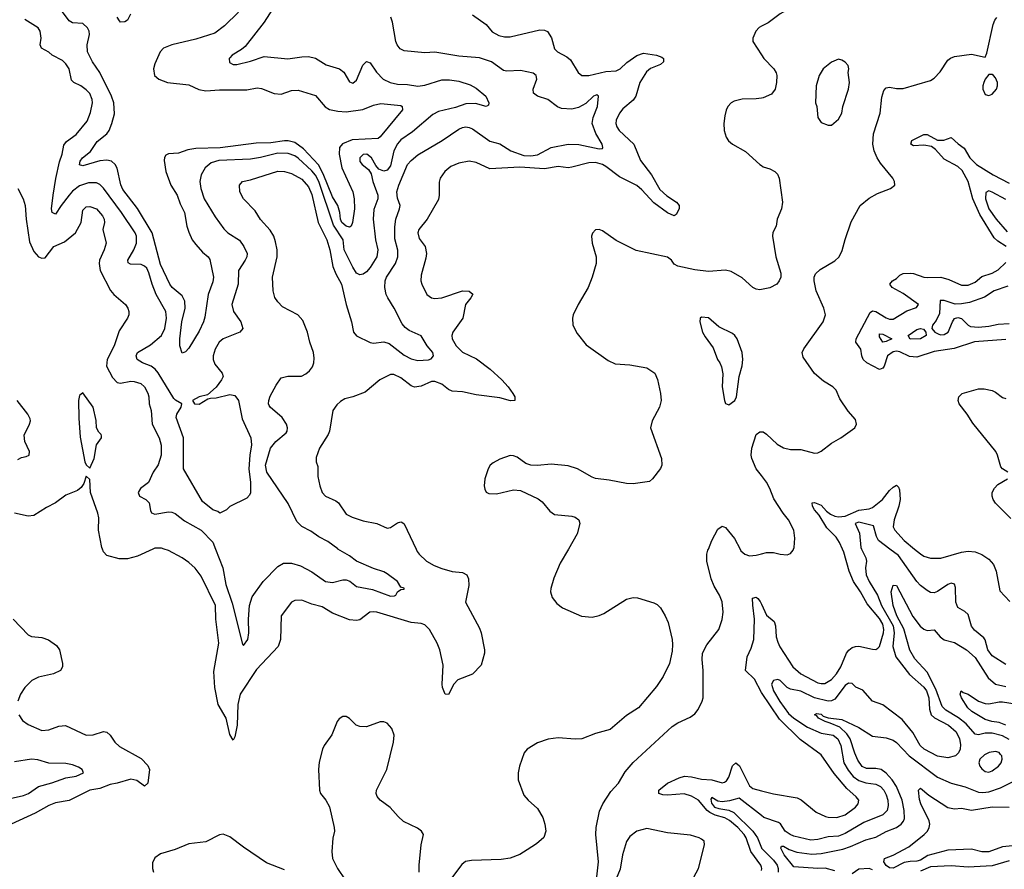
# Model space of a CAD drawing. Header units: inches. Extents: x 1694797 to 1849917, y 907313 to 1017959.
# Tile 189 of 256: x 1755660 to 1761421, y 948126 to 953097. Entities that reach past the tile are written whole.
import ezdxf

# ---------------------------------------------------------------- set-up
doc = ezdxf.new("R2010")
doc.units = ezdxf.units.IN
doc.header["$MEASUREMENT"] = 0
for name, color, linetype in [('B7954', 7, 'Continuous'), ('B7955', 7, 'Continuous'), ('B7964', 7, 'Continuous'), ('B7965', 7, 'Continuous')]:
    doc.layers.add(name, color=color, linetype=linetype)

msp = doc.modelspace()

# ---------------------------------------------------------------- linework, layer by layer
at = {"layer": 'B7954', "color": 5}
for points, elevation in [([(1756439.5, 950000), (1756350, 949958.9), (1756290, 949942.2), (1756242, 949942), (1756170, 949962), (1756150, 949983.7), (1756143.7, 950000)], 780), ([(1757979.7, 950000), (1757986.2, 949986.2), (1757997.6, 949970), (1758040.3, 949930), (1758084.3, 949904.3), (1758130, 949886.9), (1758190, 949868.9), (1758250, 949862.6), (1758276.4, 949850), (1758285.7, 949825.7), (1758287.3, 949787.3), (1758269.2, 949690), (1758350, 949537), (1758359.8, 949510), (1758379.8, 949410), (1758379.6, 949390), (1758360.4, 949319.6), (1758310, 949267.3), (1758224.3, 949235.7), (1758199.6, 949210), (1758170, 949149.2), (1758150, 949151.8), (1758134.8, 949190), (1758131.7, 949210), (1758138.6, 949321.4), (1758118.5, 949410), (1758103.2, 949450), (1758057.2, 949530), (1758030, 949557.5), (1758010, 949563.7), (1757950, 949569.3), (1757750, 949630.5), (1757730, 949632.8), (1757708.4, 949630), (1757650, 949586.2), (1757630, 949582.4), (1757590, 949585.4), (1757490, 949624.4), (1757430, 949662), (1757370, 949677.7), (1757310, 949701.3), (1757270, 949699.5), (1757250, 949689.2), (1757190.5, 949610), (1757186, 949470), (1757171.7, 949430), (1757044.8, 949295.2), (1756950.1, 949150), (1756936.1, 949090), (1756932.5, 948970), (1756918.7, 948901.3), (1756910, 948881.2), (1756890, 948914.5), (1756867.8, 949010), (1756822.3, 949090), (1756801.2, 949190), (1756796.2, 949283.8), (1756826.2, 949450), (1756807, 949590), (1756805.5, 949670), (1756721.6, 949841.6), (1756687.5, 949887.5), (1756650, 949921.5), (1756610, 949948.7), (1756531.2, 949991.2), (1756505.4, 950000)], 780), ([(1756805.8, 950000), (1756848.7, 949890), (1756867, 949793), (1756902.5, 949682.5), (1756962.8, 949442.8), (1756970, 949435.1), (1756994.4, 949470), (1757000.2, 949510), (1756998.7, 949590), (1757004.3, 949670), (1757019.6, 949720.4), (1757084, 949810), (1757170, 949897.2), (1757203.5, 949916.5), (1757250, 949917.9), (1757302.2, 949902.2), (1757370, 949867), (1757450, 949810.5), (1757490, 949804.8), (1757550, 949820.6), (1757570, 949820.7), (1757591.1, 949811.1), (1757630, 949781.8), (1757723.9, 949763.9), (1757830, 949725.1), (1757854, 949726), (1757861, 949730), (1757871.3, 949750), (1757890, 949764), (1757910, 949766), (1757910, 949770.4), (1757890, 949776), (1757871.5, 949810), (1757810, 949855), (1757790, 949867.1), (1757730, 949885.4), (1757630, 949928.2), (1757590, 949961.2), (1757522.3, 950000)], 760), ([(1758870.5, 950000), (1758823, 949917), (1758785.2, 949830), (1758767.2, 949770), (1758765.3, 949750), (1758775.8, 949715.8), (1758802.2, 949682.2), (1758835.2, 949655.2), (1758947.3, 949607.3), (1759010, 949602.3), (1759050, 949610.3), (1759078, 949622), (1759210, 949706.4), (1759250, 949717), (1759274.7, 949714.7), (1759370, 949685.7), (1759390, 949676.5), (1759410, 949656.4), (1759437.6, 949610), (1759454.9, 949570), (1759477, 949470), (1759479, 949441), (1759477.3, 949402.7), (1759462, 949330), (1759425.3, 949254.7), (1759385.1, 949194.9), (1759280.5, 949070), (1759210, 949025.1), (1759115, 948945), (1759030, 948920.4), (1758950, 948889.8), (1758910, 948887.6), (1758810, 948895.3), (1758752, 948888), (1758690, 948865.7), (1758630.2, 948829.8), (1758612.7, 948807.3), (1758583.7, 948730), (1758575.8, 948690), (1758577.6, 948650), (1758610, 948560.7), (1758634.9, 948530), (1758690, 948482.4), (1758720.9, 948430), (1758733.1, 948390), (1758737.6, 948350), (1758727.3, 948312.7), (1758684.8, 948275.2), (1758630, 948239.6), (1758586.4, 948213.6), (1758528.9, 948191.1), (1758477.3, 948182.7), (1758302.8, 948177.2), (1758269.1, 948170.9), (1758246.8, 948153.2), (1758152, 948028)], 820), ([(1759031.1, 948030), (1759047.6, 948170), (1759030.4, 948330), (1759032.7, 948370), (1759053.3, 948466.7), (1759071.8, 948508.2), (1759119.3, 948580.7), (1759164.2, 948630), (1759203.4, 948696.6), (1759249.2, 948750.8), (1759478.6, 948961.4), (1759510, 948984), (1759582.9, 949017.1), (1759610, 949036.4), (1759630, 949062), (1759652.8, 949110), (1759658.3, 949130), (1759659.8, 949170), (1759659.2, 949290), (1759653.6, 949353.6), (1759656, 949390), (1759680, 949440), (1759750.7, 949530), (1759770, 949587.3), (1759776.8, 949630), (1759770, 949692), (1759755.4, 949730), (1759723.3, 949783.3), (1759705.4, 949825.4), (1759680.2, 949930), (1759681, 949970), (1759686.8, 949993.2), (1759689.5, 950000)], 820), ([(1759874.9, 950000), (1759880.2, 949990), (1759903.1, 949970), (1759930, 949960.7), (1759970, 949963.8), (1760000, 949972)], 820), ([(1759999.9, 949159.9), (1759958.9, 949238.9), (1759906.1, 949290), (1759916.1, 949370), (1759940, 949420), (1759955.4, 949470), (1759960.1, 949590), (1759948.9, 949671.1), (1759948.1, 949711.9), (1759970, 949718.8), (1759979.8, 949710), (1759993.1, 949693.1), (1760000, 949678.3)], 780), ([(1755621.1, 949590), (1755710, 949498.9), (1755730, 949489.1), (1755790, 949482.2), (1755829.4, 949469.4), (1755875.6, 949435.6), (1755892.4, 949410), (1755910.3, 949330), (1755910.3, 949310), (1755898.4, 949290), (1755857.3, 949270), (1755770, 949250.5), (1755730.3, 949230), (1755690.2, 949190), (1755664.4, 949150), (1755650.2, 949110)], 780), ([(1755655.3, 949030), (1755676.2, 948996.2), (1755710, 948972.7), (1755790, 948939.1), (1755830, 948941.2), (1755890, 948963.5), (1755927.9, 948967.9), (1756050, 948911.8), (1756090, 948913.8), (1756150, 948931.6), (1756170, 948928.7), (1756190, 948910.4), (1756216.1, 948870), (1756244.1, 948844.1), (1756370, 948775.2), (1756410, 948732.9), (1756418.9, 948710), (1756409.2, 948630.8), (1756390, 948613.3), (1756344.8, 948644.8), (1756310, 948654.3), (1756230, 948629.2), (1756190, 948622.5), (1756130, 948599.4), (1756070, 948589.8), (1755950, 948528.1), (1755870, 948514.8), (1755830, 948500.3), (1755750, 948455.1), (1755610.4, 948390)], 780), ([(1757996.9, 948110), (1757997.4, 948150), (1758009.7, 948270), (1758022.9, 948330), (1758012, 948350), (1757987.2, 948367.2), (1757905.9, 948405.9), (1757874.3, 948434.3), (1757827.3, 948487.3), (1757769.5, 948530), (1757751.2, 948551.2), (1757746, 948570), (1757748, 948590), (1757807.3, 948710), (1757847.6, 948870), (1757851.6, 948910), (1757838, 948950), (1757810, 948981.2), (1757790, 948989.4), (1757770, 948989.4), (1757690, 948959.6), (1757650, 948961.6), (1757629.4, 948970), (1757590, 949009.4), (1757570, 949019.5), (1757550, 949019.5), (1757530, 949006.6), (1757518.4, 948990), (1757487.2, 948912.8), (1757441.3, 948850), (1757432.2, 948830), (1757413, 948753), (1757408.2, 948710), (1757414, 948590), (1757420.4, 948570), (1757451.3, 948531.3), (1757472.4, 948492.4), (1757500.3, 948370), (1757501.3, 948350), (1757492.1, 948307.9), (1757485.8, 948230), (1757491.3, 948190), (1757519.2, 948130), (1757564.8, 948064.8)], 820), ([(1755551.8, 948528.2), (1755682.7, 948557.3), (1755710.9, 948569.1), (1755770, 948610.3), (1755848.7, 948631.3), (1755930, 948660.4), (1755990, 948671.8), (1756032.7, 948690), (1756026.3, 948710), (1756003.4, 948723.4), (1755970, 948736.6), (1755930, 948745.1), (1755830, 948747.5), (1755766.2, 948766.2), (1755730, 948770.9), (1755630, 948755.2)], 760), ([(1760000, 948138.7), (1759997.1, 948150), (1759938.6, 948230), (1759910.3, 948310), (1759898.6, 948330), (1759862.4, 948370), (1759812.2, 948412.2), (1759786.7, 948426.7), (1759730, 948442.5), (1759697.8, 948457.8), (1759682.6, 948470), (1759631, 948531), (1759590, 948554.4), (1759548.1, 948568.1), (1759450, 948559.9), (1759422.7, 948562.7), (1759399.6, 948570), (1759399.2, 948590), (1759450, 948630.1), (1759518.3, 948661.7), (1759550, 948670.7), (1759590, 948667.4), (1759650, 948653.4), (1759710, 948649.6), (1759770, 948632.7), (1759784.2, 948635.8), (1759795.7, 948644.3), (1759810, 948666), (1759830, 948731.8), (1759850, 948748.1), (1759871, 948731), (1759930, 948613.8), (1759950, 948598.8), (1760000, 948586)], 780), ([(1760000, 948441.2), (1759870, 948542.1), (1759813.3, 948526.7), (1759770, 948521.3), (1759745.1, 948525.1), (1759710, 948546), (1759703.3, 948536.7), (1759707.3, 948512.7), (1759725.2, 948490), (1759750, 948481), (1759810, 948471.3), (1759839.4, 948459.4), (1759949.9, 948350), (1759977.6, 948310), (1760000, 948251.4)], 760), ([(1759589.8, 948050), (1759631.6, 948130), (1759667.6, 948270), (1759664.5, 948290), (1759650, 948301.6), (1759636, 948310), (1759585, 948325), (1759450, 948339.8), (1759330, 948364.4), (1759270, 948349.8), (1759230, 948318.7), (1759210, 948289.6), (1759186.6, 948210), (1759173.5, 948126.5), (1759150.1, 948069.9)], 820), ([(1757210, 948122.5), (1757104, 948164), (1756970, 948255.1), (1756890, 948316.4), (1756850, 948331.5), (1756830, 948327.8), (1756750, 948287.6), (1756650, 948275.8), (1756570, 948241.1), (1756483.6, 948216.4), (1756450, 948192.3), (1756436.7, 948163.3), (1756437.4, 948130), (1756443.6, 948110)], 820)]:
    msp.add_lwpolyline(points, dxfattribs=dict(at, elevation=elevation))
at = {"layer": 'B7955', "color": 5}
for points, elevation in [([(1757140.1, 953159.9), (1757090, 953083.5), (1756978.6, 952941.4), (1756957.7, 952922.3), (1756903, 952890), (1756890, 952875.1), (1756886, 952870), (1756887.3, 952847.3), (1756910, 952834.4), (1756930, 952834.9), (1757010, 952855.6), (1757090, 952882.7), (1757229, 952869), (1757310, 952881.1), (1757350, 952882.3), (1757391.4, 952871.4), (1757452.9, 952832.9), (1757530.7, 952810.7), (1757557.3, 952790), (1757590, 952733.4), (1757610, 952726), (1757630, 952744.4), (1757667.8, 952832.2), (1757690, 952852.2), (1757710, 952844.9), (1757748.4, 952790), (1757787.1, 952750), (1757828.2, 952730), (1757870, 952719.8), (1757930, 952717.8), (1757990, 952708.7), (1758030, 952715.3), (1758130, 952745), (1758175.1, 952744.9), (1758230, 952737.8), (1758295.7, 952715.7), (1758330, 952697.1), (1758388.4, 952650), (1758406, 952610), (1758403.4, 952596.6), (1758390.3, 952589.7), (1758326.2, 952606.2), (1758270, 952604.6), (1758210, 952583.6), (1758110, 952559.3), (1758077.6, 952542.4), (1757959.1, 952440.9), (1757890, 952393.7), (1757870, 952371.6), (1757849.1, 952330), (1757830, 952243.1), (1757810, 952216.4), (1757790, 952210.9), (1757762.2, 952222.2), (1757743.6, 952243.6), (1757719.2, 952290), (1757692, 952310), (1757670, 952308.2), (1757650.3, 952290), (1757650, 952268.5), (1757664.6, 952250), (1757700.5, 952220.5), (1757715.8, 952195.8), (1757726.4, 952150), (1757755.3, 952070), (1757755.5, 952050), (1757733, 951987), (1757728.6, 951930), (1757741.2, 951810), (1757755.4, 951750), (1757749.5, 951710), (1757710, 951647.8), (1757690, 951622.7), (1757670, 951609), (1757650, 951604), (1757630, 951614.5), (1757610, 951649.7), (1757559.5, 951750), (1757552, 951810), (1757495.5, 951895.5), (1757410, 952150.4), (1757390, 952187.3), (1757370, 952212.7), (1757290, 952287.6), (1757270, 952300.6), (1757230, 952314.8), (1757170, 952315.6), (1757069.2, 952290.8), (1757010, 952281.7), (1756825.8, 952274.2), (1756780.1, 952259.9), (1756745.2, 952230), (1756722.4, 952190), (1756713.2, 952150), (1756719.3, 952110), (1756738.9, 952050), (1756804.1, 951944.1), (1756854.1, 951874.1), (1756877, 951850), (1756946.9, 951806.9), (1756972.3, 951770), (1756990.2, 951730), (1756989.3, 951710), (1756980.2, 951690), (1756940.6, 951630), (1756938.5, 951550), (1756900.7, 951430), (1756910.2, 951390), (1756954.7, 951330), (1756966.5, 951290), (1756948.4, 951270), (1756850.1, 951229.9), (1756827.1, 951210), (1756803.2, 951170), (1756791.4, 951130), (1756791.5, 951110), (1756802.3, 951082.3), (1756845.7, 951030), (1756851.6, 951010), (1756840.2, 950990), (1756810, 950947.7), (1756758.2, 950901.8), (1756710, 950890.7), (1756671.9, 950870), (1756682.6, 950850), (1756710, 950847.1), (1756761.9, 950878.1), (1756777.3, 950882.7), (1756810, 950885.5), (1756890, 950904.4), (1756918.5, 950898.5), (1756940.3, 950870), (1756962.3, 950762.3), (1757011.6, 950650), (1757016.6, 950610), (1757006.3, 950550), (1757000.1, 950470), (1757010.7, 950389.3), (1757010.3, 950329.7), (1757005.4, 950314.6), (1756990, 950298), (1756890, 950248), (1756870.9, 950229.1), (1756830.8, 950209.2), (1756818.9, 950218.9), (1756790, 950229.7), (1756730, 950277.4), (1756618.3, 950470), (1756619.5, 950650), (1756576.2, 950770), (1756580.1, 950790), (1756604.1, 950830), (1756608.5, 950850), (1756570.8, 950870.8), (1756561.5, 950881.5), (1756470.6, 951030.6), (1756452, 951052), (1756429.2, 951069.2), (1756378.7, 951090), (1756347.3, 951110), (1756341.5, 951130), (1756349.9, 951150.1), (1756425.5, 951194.5), (1756490, 951250.3), (1756509.2, 951290), (1756519.9, 951350), (1756514.9, 951390), (1756458.6, 951490), (1756435.4, 951550), (1756416.6, 951616.6), (1756403.1, 951643.1), (1756390, 951656), (1756370, 951665), (1756307.5, 951667.5), (1756295.2, 951675.2), (1756293.6, 951690), (1756327.1, 951750), (1756342.7, 951790), (1756343.9, 951830), (1756334.9, 951850), (1756256, 951970), (1756150, 952112.3), (1756130, 952133.1), (1756110, 952142.2), (1756063, 952143), (1756010, 952126), (1755970, 952093.4), (1755949.5, 952070.5), (1755902, 952010), (1755870, 951958.9), (1755849.2, 951969.2), (1755845.9, 951990), (1755855.2, 952070), (1755872.3, 952167.7), (1755893.8, 952266.2), (1755909, 952310), (1755917.6, 952362.4), (1755934.9, 952385.1), (1755990, 952426.3), (1756055.5, 952504.5), (1756073.8, 952553.8), (1756085.3, 952610), (1756084.4, 952630), (1756070, 952665.1), (1756050, 952687.3), (1756016.9, 952710), (1755976.2, 952730), (1755964.1, 952744.1), (1755950, 952809.3), (1755930, 952839.7), (1755910, 952858), (1755850, 952889.6), (1755830, 952906.6), (1755788.7, 952930), (1755779, 952950), (1755786, 952990), (1755779, 953030), (1755768.7, 953050), (1755690, 953098)], 740), ([(1756939.4, 953140.6), (1756858.3, 953061.7), (1756801.6, 953018.4), (1756690, 952983), (1756550, 952949.8), (1756501.1, 952930), (1756481.8, 952910), (1756450, 952839.6), (1756443, 952810), (1756449.4, 952770), (1756473.7, 952750), (1756525.5, 952730), (1756650, 952717.1), (1756708.3, 952688.3), (1756750, 952680.4), (1756830, 952687.2), (1756990, 952687.5), (1757050, 952697.8), (1757074.2, 952694.2), (1757150, 952665.1), (1757190, 952661.6), (1757250, 952682.6), (1757290, 952684.2), (1757390, 952653.2), (1757446.9, 952586.9), (1757472.7, 952572.7), (1757522.1, 952562.1), (1757570, 952559.2), (1757667.8, 952572.2), (1757730, 952597.3), (1757773.1, 952606.9), (1757890, 952594.5), (1757898, 952590), (1757900.2, 952570), (1757770, 952412.1), (1757756.9, 952403.1), (1757604.6, 952395.4), (1757548.9, 952371.1), (1757532.1, 952350), (1757529.1, 952310.9), (1757544.2, 952230), (1757609.4, 952090), (1757618, 952050), (1757619.8, 951990), (1757606.7, 951910), (1757599.5, 951890), (1757590, 951884.4), (1757570, 951889.4), (1757545.6, 951910), (1757536.6, 951930), (1757532.3, 951970), (1757521.2, 952010), (1757490, 952061.3), (1757435.8, 952195.8), (1757408.4, 952248.4), (1757321.4, 952341.4), (1757270, 952378.9), (1757230, 952389), (1757210, 952388.4), (1757130, 952377.3), (1757044.6, 952375.4), (1756832.8, 952347.2), (1756690, 952344.3), (1756644.5, 952335.5), (1756590, 952316), (1756530, 952311.7), (1756516.1, 952303.9), (1756508.3, 952291.7), (1756506.4, 952273.6), (1756515.5, 952210), (1756544, 952130), (1756582, 952070), (1756599.2, 952019.2), (1756624.8, 951970), (1756638.9, 951890), (1756650, 951854.9), (1756670, 951809.1), (1756690, 951781.8), (1756730, 951736.9), (1756762.4, 951710), (1756773.3, 951693.3), (1756794.5, 951590), (1756790, 951564.5), (1756762.1, 951490), (1756743.5, 951356.5), (1756736.1, 951330), (1756710, 951274), (1756650, 951175.1), (1756630, 951153.2), (1756610, 951146), (1756598, 951190), (1756596.8, 951230), (1756609.1, 951330), (1756627.6, 951410), (1756627.3, 951450), (1756610, 951482), (1756551.9, 951530), (1756538.6, 951550), (1756484.3, 951664.3), (1756434.8, 951850), (1756350, 951992.6), (1756264.2, 952104.2), (1756251.9, 952131.9), (1756230, 952228.4), (1756219.6, 952250), (1756196.4, 952270), (1756170, 952275.6), (1756128.5, 952271.5), (1756030, 952241.7), (1756009.1, 952249.1), (1756014.2, 952270), (1756028.4, 952290), (1756074, 952326), (1756114.4, 952385.6), (1756169.8, 952430), (1756184.5, 952450), (1756199.9, 952490), (1756213.9, 952546.1), (1756211.2, 952610), (1756197.1, 952650), (1756130, 952788.9), (1756085.3, 952850), (1756056.2, 952910), (1756054.2, 952950), (1756069.3, 953010), (1756066.6, 953030), (1756057.7, 953050), (1756030, 953075.5), (1755970, 953079.5), (1755950, 953091.4), (1755898.4, 953158.4)], 720), ([(1756307.7, 953130), (1756290, 953095.3), (1756274.9, 953085.1), (1756250, 953082.9), (1756243.6, 953090), (1756230, 953113.2)], 680), ([(1757522.3, 950000), (1757520.8, 950000.8), (1757463.7, 950043.7), (1757410, 950071), (1757364.5, 950104.5), (1757310, 950131.3), (1757281.6, 950161.6), (1757230, 950266.7), (1757105.8, 950450), (1757098.4, 950490), (1757126.7, 950590), (1757159.7, 950630), (1757219.3, 950680.7), (1757226, 950690), (1757227.7, 950710), (1757222, 950730), (1757194.9, 950770), (1757126.4, 950830), (1757120.5, 950840.5), (1757115.8, 950850), (1757117, 950870), (1757125.4, 950894.6), (1757160.7, 950959.3), (1757190, 951001.2), (1757228.7, 951011.3), (1757308.8, 951011.2), (1757334.8, 951025.2), (1757356.3, 951043.7), (1757372.9, 951067.1), (1757382, 951090), (1757383.7, 951116.3), (1757378.5, 951150), (1757358, 951210), (1757344.9, 951270), (1757317.4, 951337.4), (1757288, 951370), (1757198, 951418), (1757170, 951446.4), (1757152.8, 951472.8), (1757142.8, 951510), (1757140.2, 951590), (1757167, 951710), (1757167.5, 951750), (1757157.5, 951797.5), (1757146.9, 951830), (1757125.6, 951865.6), (1757070, 951928.8), (1757038.1, 951978.1), (1756968.9, 952050), (1756948.9, 952090), (1756946, 952130), (1756962.8, 952150), (1757010, 952160.3), (1757170, 952210.5), (1757210, 952208.6), (1757250, 952197.4), (1757310, 952163.9), (1757350, 952118.5), (1757370, 952073.7), (1757406.7, 951910), (1757456.9, 951810), (1757475.5, 951750), (1757492.4, 951652.4), (1757509.3, 951610), (1757542.2, 951550), (1757569.9, 951430), (1757602.4, 951330), (1757612.7, 951270), (1757630, 951247.2), (1757710, 951207.8), (1757730, 951204.1), (1757790, 951213), (1757822.8, 951202.8), (1757910, 951133.7), (1757950, 951112.6), (1757990, 951103.4), (1758052.9, 951107.1), (1758067.7, 951112.3), (1758081.3, 951130), (1758076.9, 951150), (1758044.9, 951190), (1758010, 951246.7), (1757938.8, 951278.8), (1757916.2, 951296.2), (1757898.2, 951318.2), (1757850.9, 951410), (1757813.7, 951470), (1757804.4, 951490), (1757795.8, 951530), (1757799.2, 951570), (1757806.7, 951590), (1757859.4, 951670), (1757873.2, 951710), (1757872, 951748), (1757855.3, 951815.3), (1757854.1, 951885.9), (1757860.1, 951930), (1757883, 951990), (1757886.2, 952010), (1757870, 952053), (1757866.4, 952090), (1757878, 952130), (1757929.3, 952250.7), (1757950, 952274.2), (1757990, 952306.6), (1758132, 952390), (1758230, 952457.8), (1758250, 952467.1), (1758270, 952469.8), (1758290, 952467.4), (1758310, 952458.3), (1758410, 952386.6), (1758470, 952371.3), (1758533.1, 952330), (1758610, 952303.4), (1758650, 952300.9), (1758690, 952307.2), (1758770, 952348.7), (1758868.8, 952368.8), (1758932.1, 952367.9), (1759050, 952342.3), (1759070, 952344.5), (1759072.9, 952350), (1759067.7, 952370), (1759031.6, 952431.6), (1759010.2, 952490), (1759015.1, 952524.9), (1759041.1, 952590), (1759047.3, 952650), (1759036.9, 952656.9), (1759018.4, 952650), (1758973.1, 952606.9), (1758930, 952583.6), (1758890, 952574.2), (1758830, 952577.3), (1758807.6, 952587.6), (1758750, 952630.2), (1758690.2, 952650.2), (1758667.3, 952667.3), (1758665.2, 952690), (1758685.7, 952750), (1758682.4, 952770), (1758664.9, 952784.9), (1758590, 952799.2), (1758510, 952795.6), (1758490, 952800.3), (1758421.3, 952850), (1758350, 952873.9), (1758230, 952885), (1758090, 952907.2), (1758030, 952902.8), (1757910, 952915.6), (1757886.9, 952926.9), (1757869, 952950), (1757861.5, 952970), (1757842.2, 953082.2), (1757831.3, 953111.3)], 760), ([(1758310, 953126), (1758390.2, 953070.2), (1758425.5, 953025.5), (1758464.2, 953004.2), (1758496.9, 952996.9), (1758530, 952997.5), (1758702.6, 953037.4), (1758730, 953036.9), (1758748.5, 953028.5), (1758771.6, 952991.6), (1758790, 952927), (1758807, 952910), (1758860.9, 952880.9), (1758883.2, 952863.2), (1758927.5, 952787.5), (1758950, 952770.3), (1758990, 952770.2), (1759090, 952794), (1759150, 952798.8), (1759173.3, 952810), (1759213.1, 952846.9), (1759270, 952887.6), (1759310, 952902.2), (1759386, 952890), (1759418, 952878), (1759427.7, 952870), (1759426.4, 952850), (1759410, 952835.1), (1759350, 952812.7), (1759326.8, 952793.2), (1759289.2, 952730.8), (1759265, 952650), (1759250, 952627.2), (1759190, 952574.9), (1759170, 952550.7), (1759150.1, 952510), (1759148.2, 952490), (1759154.4, 952470), (1759167.9, 952450), (1759252.8, 952370), (1759293.3, 952273.3), (1759356.3, 952190), (1759404.6, 952104.6), (1759446.8, 952066.8), (1759502.3, 952030), (1759518.7, 952010), (1759518, 951990), (1759501.6, 951958.4), (1759490, 951949.8), (1759450, 951967.4), (1759370, 952026.6), (1759301, 952101), (1759270, 952127.1), (1759170, 952178.9), (1759090, 952238.7), (1759069.8, 952250), (1759030, 952262.5), (1758990, 952259.9), (1758890, 952233.9), (1758870, 952231.6), (1758810, 952238.4), (1758730, 952224.3), (1758586.3, 952233.7), (1758410, 952225), (1758330, 952261.5), (1758290, 952269), (1758230, 952258.9), (1758181.9, 952238.1), (1758147.2, 952210), (1758119.5, 952170), (1758113.7, 952146.3), (1758114.9, 952070), (1758110, 952046), (1758043.6, 951930), (1757996.3, 951870), (1757990.2, 951850), (1757997.8, 951817.8), (1758031.8, 951770), (1758040.1, 951730), (1758037, 951703), (1758010, 951602), (1758008.1, 951570), (1758012.7, 951550), (1758042.6, 951490), (1758070, 951469), (1758090, 951466.2), (1758130.2, 951470.2), (1758250, 951510.9), (1758289.1, 951509.1), (1758311.4, 951491.4), (1758300.3, 951470), (1758268.3, 951430), (1758252.3, 951350), (1758194, 951270), (1758189.1, 951250), (1758191.4, 951230), (1758214.2, 951190), (1758250, 951152.9), (1758333.4, 951113.4), (1758412.2, 951052.2), (1758482, 950990), (1758518.5, 950950), (1758545.7, 950910), (1758557, 950890), (1758557.3, 950870), (1758532.4, 950867.6), (1758470, 950885.3), (1758330, 950902.7), (1758250, 950920.2), (1758190, 950923.7), (1758170, 950933), (1758130, 950964.6), (1758090, 950981.1), (1758070, 950980.3), (1758010, 950953.5), (1757970, 950947.1), (1757950, 950955.3), (1757890, 951002.6), (1757850, 951020.5), (1757830, 951020.5), (1757768, 950990), (1757681.4, 950918.6), (1757610, 950891.1), (1757561.8, 950878.2), (1757536.3, 950863.7), (1757515.4, 950844.6), (1757491.8, 950810), (1757473.4, 950690), (1757464.9, 950670), (1757413.4, 950590), (1757395.3, 950535.3), (1757395.6, 950510), (1757403.8, 950483.8), (1757405.1, 950425.1), (1757415.6, 950370), (1757430, 950330.7), (1757450.2, 950310.2), (1757510, 950282.6), (1757524.9, 950270), (1757570, 950204.9), (1757606.2, 950186.2), (1757670, 950164.9), (1757750, 950148.8), (1757810, 950121.3), (1757830, 950126.7), (1757870, 950153.4), (1757890, 950159.5), (1757896.7, 950156.7), (1757910, 950147.7), (1757979.7, 950000)], 780), ([(1760000, 953059.2), (1759987.4, 953052.6), (1759968.2, 953030), (1759950.4, 952990), (1759950.3, 952970), (1760000, 952892)], 820), ([(1760000, 952638.6), (1759970, 952633.9), (1759887.6, 952632.4), (1759840.2, 952619.8), (1759822.8, 952610), (1759804, 952590), (1759792.8, 952567.2), (1759785.2, 952534.8), (1759780.4, 952490), (1759782.4, 952450), (1759794, 952410), (1759808, 952388), (1759830, 952368.7), (1759906.5, 952326.5), (1759990.4, 952250), (1760000, 952243.9)], 820), ([(1755649.2, 952109.2), (1755680.3, 952050), (1755692.5, 952010), (1755697.4, 951930), (1755718, 951798), (1755741.9, 951741.9), (1755770, 951709.6), (1755790, 951701.6), (1755810, 951704.5), (1755860.4, 951770), (1755921.7, 951798.3), (1755986, 951850), (1756020.3, 951910), (1756030, 951982.7), (1756050, 952001.7), (1756070, 952005.3), (1756110, 951991.5), (1756145.3, 951950), (1756154.2, 951930), (1756156, 951910), (1756147.3, 951870), (1756166, 951790), (1756155.3, 951750), (1756126.3, 951690), (1756124.2, 951670), (1756131.3, 951630), (1756192, 951512), (1756210, 951489.7), (1756279.6, 951430), (1756292.6, 951410), (1756298.3, 951390), (1756298, 951370), (1756290, 951350.8), (1756242.3, 951277.7), (1756212.7, 951190), (1756172.3, 951110), (1756167.3, 951070), (1756203.3, 951003.3), (1756230, 950974.5), (1756250, 950970.8), (1756310, 950981.5), (1756330, 950980.7), (1756368.4, 950968.4), (1756390, 950949.7), (1756410, 950911.6), (1756415, 950890), (1756418.5, 950850), (1756428.7, 950810), (1756435.8, 950730), (1756475.8, 950650), (1756488.6, 950608.6), (1756488.6, 950550), (1756470, 950493), (1756441.5, 950450), (1756413.5, 950390), (1756366.5, 950353.5), (1756352.6, 950330), (1756361.6, 950310), (1756397.4, 950290), (1756416.8, 950270), (1756424.6, 950224.6), (1756431, 950211), (1756450, 950204.5), (1756530, 950217.8), (1756550, 950216.1), (1756570, 950207.4), (1756624.7, 950164.7), (1756722, 950110), (1756790, 950040.5), (1756805.8, 950000)], 760), ([(1760000, 951518), (1759990, 951516), (1759970, 951519.7), (1759950, 951529.7), (1759886.3, 951586.3), (1759823.6, 951623.6), (1759790, 951631), (1759690, 951624.8), (1759610, 951634.7), (1759510, 951654.6), (1759490, 951667.6), (1759473.3, 951690), (1759450, 951707.3), (1759267.3, 951747.3), (1759150, 951805.1), (1759070, 951861.2), (1759050, 951869), (1759030, 951868.7), (1759010.7, 951849.3), (1759004.9, 951830), (1759010.6, 951790), (1759033, 951710), (1759033.7, 951670), (1759010.3, 951590), (1758986.3, 951530), (1758928.3, 951431.7), (1758898.7, 951370), (1758894, 951350), (1758896.4, 951310), (1758922, 951262), (1758975.1, 951195.1), (1759102.3, 951102.3), (1759144.7, 951084.7), (1759230, 951077.6), (1759330, 951060.5), (1759376.3, 951030), (1759391.8, 950991.8), (1759410.4, 950910), (1759412.4, 950870), (1759403, 950830), (1759360.5, 950750), (1759350.6, 950710), (1759414.4, 950530), (1759416.4, 950490), (1759408.8, 950471.2), (1759362.8, 950410), (1759345.5, 950394.5), (1759250, 950382), (1759210, 950382.7), (1759110, 950403.6), (1759030, 950413), (1759010, 950419.7), (1758923.7, 950470), (1758870, 950487.3), (1758770, 950496.4), (1758690, 950488.3), (1758650, 950491.1), (1758621.2, 950501.2), (1758570, 950538), (1758550, 950546.3), (1758530, 950546.6), (1758470, 950526.2), (1758430, 950505.4), (1758413.4, 950490), (1758400.9, 950470), (1758380.8, 950410), (1758377.7, 950370), (1758381.5, 950350), (1758390, 950333), (1758404.1, 950324.1), (1758450, 950322.3), (1758550, 950346), (1758590, 950342.6), (1758694, 950294), (1758716.3, 950276.3), (1758762.6, 950222.6), (1758790, 950203.1), (1758890, 950191.6), (1758910, 950185.7), (1758931.4, 950171.4), (1758936.9, 950150), (1758922, 950090), (1758870.5, 950000)], 820), ([(1755650, 950523.9), (1755670, 950535.9), (1755698.7, 950541.3), (1755715.3, 950550), (1755717.3, 950570), (1755690.3, 950630), (1755686, 950666), (1755716.9, 950730), (1755723.2, 950750), (1755721.8, 950761.8), (1755708.4, 950790), (1755645.5, 950870)], 760), ([(1760000, 950430.9), (1759969.9, 950469.9), (1759943.9, 950530), (1759939.9, 950550), (1759944.1, 950590), (1759970, 950670.4), (1759990, 950685.7), (1760000, 950685.3)], 820), ([(1756143.7, 950000), (1756139.8, 950010), (1756120.3, 950110), (1756122.8, 950182.8), (1756118.3, 950210), (1756075.1, 950330), (1756070, 950406), (1756050, 950426), (1756035.5, 950384.5), (1756019, 950361), (1755997.6, 950342.4), (1755930, 950314.5), (1755870, 950269.7), (1755816.5, 950243.5), (1755743.2, 950196.8), (1755710, 950192.1), (1755630, 950210.9)], 780), ([(1759689.5, 950000), (1759709.5, 950050.5), (1759744.5, 950115.5), (1759770, 950133.8), (1759790, 950126.7), (1759842, 950062), (1759874.9, 950000)], 820), ([(1756505.4, 950000), (1756490, 950005.3), (1756450, 950004.8), (1756439.5, 950000)], 780)]:
    msp.add_lwpolyline(points, dxfattribs=dict(at, elevation=elevation))
for points, elevation in [([(1759650, 951357.2), (1759641, 951350), (1759638.8, 951330), (1759654.8, 951270), (1759670, 951241), (1759717, 951177), (1759743, 951110), (1759757.3, 951090), (1759766.6, 951066.6), (1759774.4, 951025.6), (1759770.8, 950950), (1759784, 950870), (1759790, 950852), (1759810, 950844.7), (1759844, 950870), (1759853.2, 950890), (1759869.3, 951010), (1759887.5, 951072.5), (1759892, 951110), (1759886.6, 951150), (1759857.4, 951230), (1759843.7, 951250), (1759830, 951262), (1759750, 951299.3), (1759690, 951352.7)], 840), ([(1756030, 950913.6), (1756010, 950899), (1756003.7, 950870), (1756005.5, 950765.5), (1756014.4, 950654.4), (1756041, 950510), (1756050, 950492), (1756070, 950474), (1756095.3, 950530), (1756109, 950610), (1756139, 950650), (1756138, 950662), (1756137.2, 950670), (1756123.3, 950683.3), (1756109.6, 950709.6), (1756107.2, 950752.8), (1756089.6, 950830)], 780)]:
    msp.add_lwpolyline(points, close=True, dxfattribs=dict(at, elevation=elevation))
at = {"layer": 'B7964', "color": 5}
for points, elevation in [([(1760000, 949972), (1760030, 949980.2), (1760070, 949979.7), (1760110, 949970.3), (1760150, 949967), (1760170, 949974.9), (1760185.7, 949994.3), (1760187.7, 950000)], 820), ([(1760000, 949678.3), (1760030, 949613.7), (1760075.4, 949575.4), (1760082.9, 949550), (1760086.5, 949486.5), (1760095.2, 949455.2), (1760108.1, 949428.1), (1760183.8, 949310), (1760230, 949270.2), (1760330, 949218), (1760350, 949212.3), (1760370, 949212.9), (1760410, 949236.6), (1760439, 949270), (1760464.9, 949310), (1760496.8, 949390), (1760510.9, 949409.1), (1760530, 949423), (1760550, 949430.2), (1760570, 949431), (1760650, 949413.4), (1760670, 949412.7), (1760680.5, 949419.5), (1760690.4, 949429.6), (1760714.3, 949510), (1760717, 949530), (1760710, 949561), (1760690, 949593.8), (1760618.6, 949678.6), (1760578.7, 949750), (1760538, 949810), (1760513.3, 949870), (1760482.4, 949982.4), (1760474.5, 950000)], 780), ([(1760585.7, 950000), (1760610.8, 949949.2), (1760613.8, 949930), (1760608.2, 949890), (1760612.4, 949850), (1760629.9, 949810), (1760678.6, 949730), (1760703.2, 949670), (1760769.9, 949550), (1760777.3, 949510), (1760769.3, 949430), (1760787.2, 949370), (1760865.6, 949265.6), (1760950, 949191.5), (1760965.1, 949170), (1760980.2, 949130), (1760982.5, 949062.5), (1760993.1, 949030), (1761012.8, 949012.8), (1761095.3, 948970), (1761139.9, 948930), (1761159.4, 948890), (1761164.4, 948855.6), (1761162.3, 948830), (1761152.7, 948807.3), (1761134.7, 948790), (1761090, 948778.7), (1761030, 948787.4), (1760951.3, 948830), (1760928.3, 948850), (1760886.7, 948926.7), (1760822.7, 949002.7), (1760710, 949087.7), (1760650, 949110.2), (1760594.2, 949174.2), (1760552.3, 949192.3), (1760530, 949214), (1760510, 949216), (1760490, 949201), (1760430, 949121.1), (1760410, 949111.8), (1760390, 949110.1), (1760310, 949129.4), (1760230, 949167.5), (1760170, 949180.3), (1760149.8, 949189.8), (1760110, 949230.1), (1760096, 949236), (1760070, 949231.5), (1760059.7, 949210), (1760070.7, 949170), (1760107.2, 949107.2), (1760158.7, 949038.7), (1760190, 949010.7), (1760270, 948958.7), (1760350, 948922.1), (1760419.3, 948910), (1760447.2, 948890), (1760464.8, 948850), (1760482.6, 948750), (1760506.8, 948706.8), (1760537.5, 948670), (1760570, 948645.6), (1760610, 948632.9), (1760670, 948624.4), (1760697.3, 948610), (1760715.3, 948590), (1760730, 948562.3), (1760739.5, 948530), (1760741.3, 948498.7), (1760734.7, 948470), (1760710, 948444.1), (1760599.3, 948400.7), (1760490, 948335.7), (1760450, 948320.8), (1760390, 948316.8), (1760330, 948299.6), (1760290, 948297.5), (1760190, 948320.4), (1760167.2, 948330), (1760138.6, 948350), (1760111.8, 948391.8), (1760100.6, 948400.6), (1760014.4, 948430), (1760000, 948441.2)], 760), ([(1761430, 949325.2), (1761350, 949374.5), (1761324.7, 949410), (1761309.2, 949469.2), (1761301.4, 949481.4), (1761246, 949526), (1761229.2, 949549.2), (1761210, 949616.2), (1761190, 949635.4), (1761150, 949657.1), (1761137.8, 949690), (1761134.6, 949774.6), (1761130, 949794.9), (1761110, 949799.6), (1761090, 949792), (1761030, 949751.2), (1761010, 949743.2), (1760990, 949746.5), (1760970, 949756.5), (1760930, 949786.2), (1760910, 949809.2), (1760801.8, 949961.8), (1760751.6, 950000)], 760), ([(1760896.1, 950000), (1760930, 949971.9), (1760950, 949958.6), (1760990, 949945.8), (1761050, 949945.8), (1761170, 949982.4), (1761210, 949987.9), (1761250, 949984.6), (1761290, 949968.7), (1761330, 949941.3), (1761358.7, 949910), (1761374, 949870), (1761395.8, 949755.8), (1761452.8, 949692.8)], 780), ([(1761450, 948886.1), (1761410, 948907.6), (1761350, 948921.7), (1761310, 948923.2), (1761270, 948912.1), (1761250, 948916.1), (1761197.7, 948977.7), (1761152.1, 949012.1), (1761078.2, 949058.2), (1761058.3, 949078.3), (1761020.6, 949180.6), (1760970, 949278.7), (1760898.1, 949358.1), (1760868.2, 949408.2), (1760834.1, 949534.1), (1760792.3, 949610), (1760769.9, 949670), (1760758.8, 949750), (1760770, 949788.4), (1760790, 949786.7), (1760886.1, 949606.1), (1760929.2, 949549.2), (1760950, 949531.4), (1760970, 949523.2), (1761010, 949526.5), (1761046.2, 949486.2), (1761070, 949469.4), (1761130, 949453.6), (1761200.2, 949410), (1761250, 949365), (1761326, 949246), (1761369.2, 949210), (1761430, 949195.8)], 740), ([(1761430, 948969.9), (1761390, 948984.7), (1761347.8, 948990), (1761310, 949002), (1761231.1, 949050), (1761208.1, 949070), (1761169.7, 949130), (1761162.9, 949150), (1761168.7, 949170), (1761180.3, 949160.3), (1761210, 949150.3), (1761269.4, 949109.4), (1761310, 949095.5), (1761330, 949093.6), (1761390, 949106.2), (1761410, 949106), (1761570, 949080.4)], 720), ([(1760000, 948586), (1760070, 948568.1), (1760210, 948545.2), (1760232.6, 948532.6), (1760320, 948460), (1760374.2, 948434.2), (1760390.2, 948430.2), (1760442, 948430), (1760490, 948445.4), (1760549.8, 948490), (1760566.2, 948510), (1760569.7, 948530), (1760555.1, 948550), (1760498.9, 948598.9), (1760425.7, 948685.7), (1760350, 948796.8), (1760225.8, 948885.8), (1760104.9, 949004.9), (1759999.9, 949159.9)], 780), ([(1760430, 948117), (1760372.3, 948132.3), (1760329.9, 948129.9), (1760190, 948139.9), (1760133.6, 948210), (1760113.5, 948250), (1760118, 948262), (1760130, 948262), (1760162.9, 948242.9), (1760206.2, 948226.2), (1760295.5, 948215.5), (1760350, 948218.7), (1760475.6, 948244.4), (1760520.8, 948259.2), (1760610, 948298.6), (1760670, 948314.4), (1760730, 948347), (1760789.5, 948370.5), (1760818.2, 948390), (1760831.6, 948408.4), (1760836.1, 948423.9), (1760836, 948470), (1760823.5, 948530), (1760790.3, 948610), (1760764.6, 948650), (1760730, 948687.8), (1760700.4, 948710), (1760670, 948716.4), (1760615, 948715), (1760590, 948727.5), (1760564.2, 948764.2), (1760545.5, 948805.5), (1760519.8, 948890), (1760499, 948919), (1760457.8, 948957.8), (1760402.1, 948982.1), (1760372.7, 948990), (1760334.7, 949010), (1760323.2, 949023.2), (1760309.7, 949030), (1760322.2, 949037.8), (1760350, 949033), (1760361.5, 949021.5), (1760390, 949011.9), (1760470, 949003.2), (1760570, 948956), (1760650, 948905.4), (1760730, 948895.3), (1760770, 948882.5), (1760790, 948867.8), (1760863.7, 948790), (1761030, 948665.8), (1761110, 948631), (1761192, 948608), (1761270, 948577.4), (1761295.2, 948575.2), (1761330, 948579.9), (1761397.8, 948602.2), (1761504.2, 948655.8)], 740), ([(1761510, 948267.3), (1761410, 948258.3), (1761330, 948227.7), (1761290, 948228.7), (1761230, 948244.4), (1761090, 948238.5), (1760973.5, 948206.5), (1760930, 948179.7), (1760910, 948173.8), (1760870, 948172.7), (1760834.7, 948165.3), (1760770, 948133.6), (1760750, 948135.6), (1760730, 948147.7), (1760716.3, 948170), (1760719.3, 948190), (1760770, 948208.2), (1760862, 948258), (1760952.9, 948330), (1760971.9, 948350), (1760982, 948370), (1760985.1, 948390), (1760981.5, 948410), (1760932.3, 948510), (1760925.2, 948534.8), (1760918.4, 948590), (1760930, 948601.6), (1760979.1, 948559.1), (1761090, 948487.7), (1761130, 948480.5), (1761170, 948484.5), (1761230, 948471.4), (1761350, 948492), (1761450, 948489.5)], 720), ([(1760000, 948251.4), (1760000.6, 948250), (1760070, 948179.5), (1760091.6, 948150), (1760098.8, 948130), (1760097.3, 948110)], 760), ([(1760000, 948118.4), (1760002.2, 948130), (1760000, 948138.7)], 780), ([(1760650, 948123.7), (1760630, 948130.6), (1760570, 948127), (1760530, 948099.1)], 740), ([(1761450, 948175.7), (1761350, 948145.4), (1761210, 948138.5), (1761110, 948147.1), (1760990, 948140.1), (1760930, 948114.2)], 740)]:
    msp.add_lwpolyline(points, dxfattribs=dict(at, elevation=elevation))
at = {"layer": 'B7964', "color": 5, "elevation": 760}
msp.add_lwpolyline([(1761370, 948815.2), (1761333, 948810), (1761304.9, 948795.1), (1761277.4, 948770), (1761272.7, 948750), (1761278.5, 948730), (1761290, 948713.7), (1761310, 948697.8), (1761330, 948694.3), (1761350, 948701.3), (1761387, 948730), (1761402, 948750), (1761408.9, 948770), (1761405.8, 948790), (1761398.8, 948798.8), (1761390, 948808.6)], close=True, dxfattribs=at)
at = {"layer": 'B7965', "color": 5}
for points, elevation in [([(1760000, 953403.4), (1760030, 953382.3), (1760150, 953359.7), (1760190, 953346.9), (1760292.7, 953290), (1760317.1, 953270), (1760328, 953250), (1760317.3, 953230), (1760215.5, 953190), (1760109.2, 953130.8), (1760040, 953080), (1760000, 953059.2)], 820), ([(1760000, 950685.3), (1760010, 950684.9), (1760030, 950671.6), (1760092.8, 950612.8), (1760130, 950591.8), (1760170, 950583.2), (1760230, 950583.2), (1760310, 950561.3), (1760330, 950563.6), (1760350, 950572.6), (1760410, 950619), (1760465.1, 950650), (1760547.3, 950710), (1760556.9, 950730), (1760550, 950758), (1760506.9, 950806.9), (1760459.3, 950879.3), (1760437.7, 950930), (1760418, 950950), (1760362.2, 950982.2), (1760310, 951027.8), (1760243.5, 951123.5), (1760238.3, 951150), (1760248.1, 951171.9), (1760360.4, 951330), (1760375.4, 951370), (1760365.4, 951410), (1760319.8, 951510), (1760308.8, 951570), (1760308.7, 951590), (1760316.4, 951610), (1760343.4, 951636.6), (1760430, 951686.7), (1760455.6, 951710), (1760472.8, 951747.2), (1760489.2, 951810.8), (1760525.4, 951914.6), (1760577.4, 952010), (1760630, 952054), (1760680, 952080), (1760756, 952110), (1760781.2, 952130), (1760778.4, 952150), (1760768.2, 952170), (1760697.6, 952257.6), (1760677.6, 952290), (1760659.4, 952330), (1760652.3, 952370), (1760656.6, 952430), (1760694.9, 952550), (1760704.5, 952644.5), (1760716.1, 952683.9), (1760730, 952698.6), (1760750, 952702.2), (1760790, 952693.9), (1760830, 952694.8), (1760990, 952741.8), (1761010, 952755.2), (1761046.7, 952793.3), (1761090, 952861.3), (1761106.7, 952873.3), (1761130, 952882), (1761230, 952895.4), (1761310, 952878), (1761319, 952901), (1761354.9, 953070), (1761364.7, 953095.3), (1761377.3, 953110)], 820), ([(1760000, 952892), (1760014, 952870), (1760072.2, 952810), (1760085.8, 952785.8), (1760090.2, 952770), (1760088.1, 952730), (1760079.4, 952690), (1760058.4, 952661.6), (1760010, 952640.2), (1760000, 952638.6)], 820), ([(1761432.5, 951770), (1761382.4, 951802.4), (1761361.4, 951821.4), (1761277.8, 951957.8), (1761237.5, 952050), (1761209.9, 952150), (1761175.4, 952215.4), (1761150, 952239.1), (1761070, 952281.3), (1761018.1, 952338.1), (1760995, 952355), (1760950, 952362.6), (1760890, 952358.7), (1760874.3, 952370), (1760879.2, 952390), (1760950, 952426.5), (1760970, 952424.7), (1761030, 952393.2), (1761066.6, 952393.4), (1761110, 952407.2), (1761150.8, 952370.8), (1761186.3, 952346.3), (1761220.1, 952290), (1761257.8, 952250), (1761355.2, 952190), (1761450, 952140.6)], 780), ([(1760000, 952243.9), (1760010, 952237.4), (1760050, 952225.7), (1760079.1, 952210), (1760093.8, 952193.8), (1760103.7, 952170), (1760124.2, 952030), (1760117, 951990), (1760092.7, 951930), (1760085.5, 951890), (1760067.5, 951852.5), (1760065.3, 951830), (1760084.9, 951710), (1760114.3, 951614.3), (1760112.7, 951590), (1760104.6, 951570), (1760089.2, 951550.8), (1760050, 951528.2), (1760000, 951518)], 820), ([(1761430, 952045.8), (1761350, 952088.7), (1761330, 952095.1), (1761313.4, 952086.6), (1761311, 952050), (1761330.9, 951990), (1761373.9, 951930), (1761436.8, 951856.8)], 760), ([(1761430, 951225.6), (1761246.9, 951213.1), (1761127.3, 951172.7), (1761010, 951155.7), (1760910, 951122.1), (1760867.1, 951127.1), (1760810, 951153.3), (1760790, 951157.1), (1760770, 951154.5), (1760738, 951130), (1760718.4, 951070), (1760710, 951057.8), (1760690, 951050.5), (1760617, 951090), (1760596.2, 951110), (1760587.7, 951130), (1760580.9, 951170), (1760551.5, 951210), (1760554.3, 951230), (1760635.8, 951384.2), (1760650, 951394.6), (1760670, 951389.1), (1760730, 951353.3), (1760750, 951345.4), (1760770, 951345.1), (1760850, 951393.1), (1760907.2, 951412.8), (1760919.7, 951430), (1760830, 951495.3), (1760765.6, 951530), (1760751.6, 951550), (1760767.3, 951570), (1760790, 951583.7), (1760810, 951603.1), (1760830, 951613.1), (1760870, 951614.4), (1760890, 951613.2), (1760950, 951591), (1760970, 951588), (1761050, 951590.1), (1761096.5, 951576.5), (1761170, 951544.1), (1761210, 951544), (1761250, 951561.8), (1761290, 951594.5), (1761350, 951614.3), (1761385.4, 951634.6), (1761430, 951676.2)], 780), ([(1761442.3, 951537.7), (1761362, 951510), (1761305.7, 951474.3), (1761217.2, 951442.8), (1761170, 951434.3), (1761133.5, 951433.5), (1761070, 951454.2), (1761046.4, 951453.6), (1761042.6, 951377.4), (1761023.1, 951336.9), (1761000.9, 951310), (1760997.2, 951290), (1761015.1, 951270), (1761037.6, 951257.6), (1761050, 951252.6), (1761070, 951256), (1761091.6, 951270), (1761117.3, 951330), (1761130, 951349), (1761150, 951354), (1761170, 951349.2), (1761209.3, 951310), (1761223, 951303), (1761270, 951297.7), (1761330, 951303.2), (1761384.3, 951315.7), (1761450, 951319.9)], 760), ([(1761441.2, 950450), (1761410, 950469.5), (1761400.9, 950480.9), (1761380.9, 950550), (1761370.9, 950570), (1761236.1, 950736.1), (1761204.1, 950790), (1761156.2, 950850), (1761150.7, 950870), (1761155.8, 950890), (1761174.7, 950910), (1761270, 950937.1), (1761303, 950937), (1761350, 950928.5), (1761370, 950918.6), (1761410, 950887.5), (1761430, 950881.4)], 780), ([(1760187.7, 950000), (1760191, 950010), (1760195.6, 950064.4), (1760189.8, 950110), (1760158.2, 950170), (1760126.2, 950210), (1760073.5, 950293.5), (1760050, 950354.3), (1760030, 950392.1), (1760000, 950430.9)], 820), ([(1761458.3, 950178.3), (1761370, 950268), (1761356, 950290), (1761349.7, 950310), (1761349.7, 950330), (1761363.3, 950356.7), (1761382.5, 950377.5), (1761439.3, 950410)], 780), ([(1760474.5, 950000), (1760457.5, 950037.5), (1760436.9, 950070), (1760383.4, 950123.4), (1760338.4, 950198.4), (1760310.5, 950230), (1760299.6, 950250), (1760296, 950270), (1760310, 950272.5), (1760350, 950257.2), (1760381.3, 950221.3), (1760404, 950204), (1760430, 950191.8), (1760450, 950188.3), (1760490, 950191.8), (1760570, 950226.7), (1760630, 950234.9), (1760650, 950243.3), (1760708.6, 950290), (1760750, 950342.7), (1760770, 950362.9), (1760790, 950374.6), (1760802.2, 950362.2), (1760807.2, 950347.2), (1760811.1, 950290), (1760803.3, 950250), (1760775.9, 950170), (1760771.3, 950130), (1760780.2, 950110), (1760835.6, 950050), (1760896.1, 950000)], 780), ([(1760751.6, 950000), (1760685.9, 950050), (1760672.7, 950072.7), (1760656.5, 950136.5), (1760570, 950156.4), (1760548.2, 950150), (1760573.7, 950093.7), (1760580.8, 950010), (1760585.7, 950000)], 760)]:
    msp.add_lwpolyline(points, dxfattribs=dict(at, elevation=elevation))
for points, elevation in [([(1760450, 952866), (1760410, 952849.4), (1760362, 952810), (1760338, 952770), (1760319.5, 952710), (1760317.3, 952610), (1760324, 952590), (1760330, 952524.7), (1760350, 952496), (1760390, 952481), (1760410, 952481), (1760450, 952516), (1760469.5, 952550.5), (1760475.6, 952590), (1760509.6, 952690), (1760514.3, 952730), (1760507.6, 952787.6), (1760511.6, 952810), (1760506.6, 952830), (1760490, 952849.3), (1760470, 952861.2)], 840), ([(1761330, 952777), (1761310, 952749.4), (1761302, 952730), (1761295.6, 952710), (1761295.6, 952690), (1761310, 952660.3), (1761330, 952653.7), (1761350, 952661.3), (1761374.7, 952690), (1761381.3, 952710), (1761381.3, 952730), (1761370, 952757), (1761357, 952770), (1761350, 952776.2)], 820), ([(1760710, 951209.8), (1760690, 951242.7), (1760690, 951258.8), (1760710, 951256.5), (1760762, 951230), (1760730, 951214.3)], 760), ([(1760870, 951229), (1760858.4, 951250), (1760910, 951284.9), (1760930, 951290.2), (1760947.5, 951287.5), (1760962.8, 951270), (1760964, 951250), (1760930, 951229.8)], 760)]:
    msp.add_lwpolyline(points, close=True, dxfattribs=dict(at, elevation=elevation))

doc.saveas('drawing.dxf')
